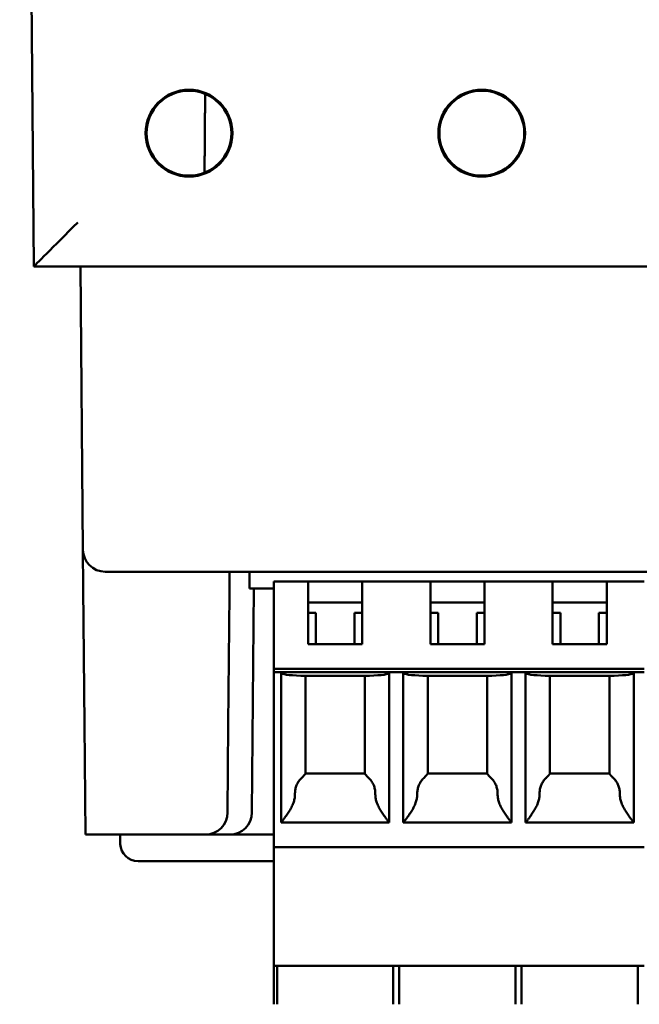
# Model space of a CAD drawing. Header units: inches. Extents: x 2.1 to 23.1, y 1.2 to 17.8.
# Tile 10 of 14: x 9.857 to 10.556, y 13.474 to 14.583. Entities that reach past the tile are written whole.
import ezdxf

# ---------------------------------------------------------------- set-up
doc = ezdxf.new("R2010")
doc.units = ezdxf.units.IN
doc.header["$LTSCALE"] = 0.8
doc.header["$MEASUREMENT"] = 0
doc.layers.add('Visible (ANSI)', color=7, linetype='Continuous', lineweight=50)

msp = doc.modelspace()

# ---------------------------------------------------------------- linework, layer by layer
at = {"layer": 'Visible (ANSI)'}
for p, q in [((9.8574, 16.1164), (9.8732, 14.3054)), ((9.8732, 14.3054), (11.2416, 14.3054)), ((9.8732, 14.3054), (9.8732, 14.3054)), ((9.9259, 14.3054), (9.9287, 13.9862)), ((9.9287, 13.9862), (9.9291, 13.9431)), ((9.9787, 13.9614), (9.9537, 13.9614)), ((9.9787, 13.9614), (11.1361, 13.9614)), ((10.0938, 13.9366), (10.094, 13.9614)), ((10.1165, 13.9614), (10.1165, 13.9427)), ((9.9304, 13.7893), (9.9291, 13.9431)), ((10.1165, 13.9427), (10.144, 13.9427)), ((10.1192, 13.6902), (10.1214, 13.9427)), ((10.144, 13.9506), (10.1824, 13.9506)), ((10.144, 13.9506), (10.144, 13.9387)), ((10.1824, 13.9506), (10.2434, 13.9506)), ((10.1824, 13.9387), (10.1824, 13.9506)), ((10.2434, 13.9506), (10.3202, 13.9506)), ((10.2434, 13.9506), (10.2434, 13.9387)), ((10.3202, 13.9506), (10.3812, 13.9506)), ((10.3202, 13.9387), (10.3202, 13.9506)), ((10.458, 13.9506), (10.3812, 13.9506)), ((10.3812, 13.9506), (10.3812, 13.9387)), ((10.458, 13.9506), (10.519, 13.9506)), ((10.458, 13.9387), (10.458, 13.9506)), ((10.519, 13.9506), (10.5613, 13.9506)), ((10.519, 13.9506), (10.519, 13.9387)), ((10.0925, 13.7893), (10.0938, 13.9366)), ((10.144, 13.8521), (10.144, 13.9387)), ((10.1824, 13.8797), (10.1824, 13.9387)), ((10.2434, 13.9387), (10.2434, 13.8797)), ((10.3202, 13.8797), (10.3202, 13.9387)), ((10.3812, 13.9387), (10.3812, 13.8797)), ((10.458, 13.8797), (10.458, 13.9387)), ((10.519, 13.9387), (10.519, 13.8797)), ((10.2434, 13.9269), (10.1824, 13.9269)), ((10.3812, 13.9269), (10.3202, 13.9269)), ((10.519, 13.9269), (10.458, 13.9269)), ((10.1913, 13.9151), (10.1824, 13.9151)), ((10.1913, 13.9151), (10.1913, 13.8797)), ((10.2434, 13.9151), (10.2346, 13.9151)), ((10.2346, 13.8797), (10.2346, 13.9151)), ((10.3291, 13.9151), (10.3202, 13.9151)), ((10.3291, 13.9151), (10.3291, 13.8797)), ((10.3812, 13.9151), (10.3724, 13.9151)), ((10.3724, 13.8797), (10.3724, 13.9151)), ((10.4669, 13.9151), (10.458, 13.9151)), ((10.4669, 13.9151), (10.4669, 13.8797)), ((10.519, 13.9151), (10.5102, 13.9151)), ((10.5102, 13.8797), (10.5102, 13.9151)), ((10.2434, 13.8797), (10.1824, 13.8797)), ((10.3812, 13.8797), (10.3202, 13.8797)), ((10.519, 13.8797), (10.458, 13.8797)), ((10.144, 13.8482), (10.144, 13.8521)), ((10.144, 13.8521), (10.5613, 13.8521)), ((10.144, 13.6592), (10.144, 13.8482)), ((10.1519, 13.8482), (10.144, 13.8482)), ((10.1519, 13.8482), (10.2739, 13.8482)), ((10.1519, 13.6789), (10.1519, 13.8482)), ((10.2517, 13.8443), (10.1741, 13.8443)), ((10.1794, 13.8443), (10.1794, 13.734)), ((10.2464, 13.734), (10.2464, 13.8443)), ((10.2897, 13.8482), (10.2739, 13.8482)), ((10.2739, 13.8482), (10.2739, 13.6789)), ((10.2897, 13.8482), (10.4117, 13.8482)), ((10.2897, 13.6789), (10.2897, 13.8482)), ((10.3895, 13.8443), (10.3119, 13.8443)), ((10.3172, 13.8443), (10.3172, 13.734)), ((10.3842, 13.734), (10.3842, 13.8443)), ((10.4275, 13.8482), (10.4117, 13.8482)), ((10.4117, 13.8482), (10.4117, 13.6789)), ((10.4275, 13.8482), (10.5495, 13.8482)), ((10.4275, 13.6789), (10.4275, 13.8482)), ((10.5273, 13.8443), (10.4497, 13.8443)), ((10.455, 13.8443), (10.455, 13.734)), ((10.522, 13.734), (10.522, 13.8443)), ((10.5613, 13.8482), (10.5495, 13.8482)), ((10.5495, 13.8482), (10.5495, 13.6789)), ((9.9315, 13.6654), (9.9304, 13.7893)), ((10.0925, 13.7893), (10.0917, 13.6902)), ((10.1794, 13.734), (10.2464, 13.734)), ((10.3172, 13.734), (10.3842, 13.734)), ((10.455, 13.734), (10.522, 13.734)), ((10.2739, 13.6789), (10.1519, 13.6789)), ((10.4117, 13.6789), (10.2897, 13.6789)), ((10.5495, 13.6789), (10.4275, 13.6789)), ((9.9315, 13.6654), (10.0667, 13.6654)), ((9.9708, 13.6547), (9.9705, 13.6654)), ((10.0667, 13.6654), (10.0942, 13.6654)), ((10.0942, 13.6654), (10.144, 13.6654)), ((10.144, 13.6592), (10.144, 13.6513)), ((10.144, 13.6513), (10.144, 13.5175)), ((10.5613, 13.6513), (10.144, 13.6513)), ((10.144, 13.6354), (9.9908, 13.6354)), ((10.144, 13.4742), (10.144, 13.5175)), ((10.5613, 13.5175), (10.144, 13.5175)), ((10.1474, 13.4742), (10.1474, 13.5175)), ((10.2784, 13.5175), (10.2784, 13.4742)), ((10.2852, 13.5175), (10.2852, 13.4742)), ((10.4162, 13.5175), (10.4162, 13.4742)), ((10.423, 13.5175), (10.423, 13.4742)), ((10.554, 13.5175), (10.554, 13.4742))]:
    msp.add_line(p, q, dxfattribs=at)
for centre, radius in [((10.0482, 14.4554), 0.0489), ((10.0482, 14.4554), 0.0478), ((10.3782, 14.4554), 0.0489), ((10.3782, 14.4554), 0.0478)]:
    msp.add_circle(centre, radius, dxfattribs=at)
for centre, radius, start, end in [((9.9537, 13.9864), 0.025, 180.5, 270), ((10.0667, 13.6904), 0.025, 270, 359.5), ((10.0942, 13.6904), 0.025, 270, 359.5), ((9.9908, 13.6554), 0.02, 182, 270)]:
    msp.add_arc(centre, radius, start, end, dxfattribs=at)
for centre, major_axis, ratio, start_param, end_param in [((9.9228, 14.3554), (0.0496, 0.05), 0.004363, 3.145918, 4.707988), ((10.1913, 13.8472), (-0.0394, 0), 0.083333, 0, 1.11977), ((10.2346, 13.8472), (-0.0394, 0), 0.083333, 2.021823, 3.141593), ((10.3291, 13.8472), (-0.0394, 0), 0.083333, 0, 1.11977), ((10.3724, 13.8472), (-0.0394, 0), 0.083333, 2.021823, 3.141593), ((10.4669, 13.8472), (-0.0394, 0), 0.083333, 0, 1.11977), ((10.5102, 13.8472), (-0.0394, 0), 0.083333, 2.021823, 3.141593)]:
    msp.add_ellipse(centre, major_axis=major_axis, ratio=ratio, start_param=start_param, end_param=end_param, dxfattribs=at)
for points, degree in [([(10.0664, 14.4996), (10.0661, 14.4553), (10.0657, 14.4109)], 2), ([(10.176, 13.73), (10.1756, 13.7296), (10.1753, 13.7291), (10.1749, 13.7288)], 3), ([(10.2499, 13.73), (10.2502, 13.7296), (10.2506, 13.7291), (10.251, 13.7288)], 3), ([(10.3138, 13.73), (10.3134, 13.7296), (10.3131, 13.7291), (10.3127, 13.7288)], 3), ([(10.3876, 13.73), (10.388, 13.7296), (10.3884, 13.7291), (10.3888, 13.7288)], 3), ([(10.4516, 13.73), (10.4512, 13.7296), (10.4509, 13.7291), (10.4504, 13.7288)], 3), ([(10.5254, 13.73), (10.5258, 13.7296), (10.5262, 13.7291), (10.5266, 13.7288)], 3)]:
    msp.add_open_spline(points, degree=degree, dxfattribs=at)
for points, knots in [([(10.1794, 13.734), (10.1794, 13.734), (10.1794, 13.734), (10.1794, 13.7339), (10.1794, 13.7339), (10.1794, 13.7339), (10.1793, 13.7338), (10.1792, 13.7337), (10.1792, 13.7337), (10.1791, 13.7336), (10.179, 13.7335), (10.1789, 13.7334), (10.1788, 13.7332), (10.1787, 13.7331), (10.1786, 13.733), (10.1785, 13.7328), (10.1783, 13.7327), (10.1782, 13.7325), (10.178, 13.7323), (10.1778, 13.7321), (10.1776, 13.7319), (10.1774, 13.7316), (10.1772, 13.7314), (10.177, 13.7311), (10.1767, 13.7309), (10.1765, 13.7306), (10.1762, 13.7303), (10.176, 13.73)], [0, 0, 0, 0, 0.111111, 0.111111, 0.111111, 0.222222, 0.222222, 0.222222, 0.333333, 0.333333, 0.333333, 0.444444, 0.444444, 0.444444, 0.555556, 0.555556, 0.555556, 0.666667, 0.666667, 0.666667, 0.777778, 0.777778, 0.777778, 0.888889, 0.888889, 0.888889, 1, 1, 1, 1]), ([(10.2499, 13.73), (10.2496, 13.7303), (10.2493, 13.7306), (10.2491, 13.7309), (10.2489, 13.7311), (10.2486, 13.7314), (10.2484, 13.7316), (10.2482, 13.7319), (10.248, 13.7321), (10.2478, 13.7323), (10.2477, 13.7325), (10.2475, 13.7327), (10.2474, 13.7328), (10.2472, 13.733), (10.2471, 13.7331), (10.247, 13.7332), (10.2469, 13.7334), (10.2468, 13.7335), (10.2467, 13.7336), (10.2466, 13.7337), (10.2466, 13.7337), (10.2465, 13.7338), (10.2465, 13.7339), (10.2464, 13.7339), (10.2464, 13.7339), (10.2464, 13.734), (10.2464, 13.734), (10.2464, 13.734)], [0, 0, 0, 0, 0.111111, 0.111111, 0.111111, 0.222222, 0.222222, 0.222222, 0.333333, 0.333333, 0.333333, 0.444444, 0.444444, 0.444444, 0.555556, 0.555556, 0.555556, 0.666667, 0.666667, 0.666667, 0.777778, 0.777778, 0.777778, 0.888889, 0.888889, 0.888889, 1, 1, 1, 1]), ([(10.3172, 13.734), (10.3172, 13.734), (10.3172, 13.734), (10.3172, 13.7339), (10.3172, 13.7339), (10.3171, 13.7339), (10.3171, 13.7338), (10.317, 13.7337), (10.317, 13.7337), (10.3169, 13.7336), (10.3168, 13.7335), (10.3167, 13.7334), (10.3166, 13.7332), (10.3165, 13.7331), (10.3164, 13.733), (10.3163, 13.7328), (10.3161, 13.7327), (10.316, 13.7325), (10.3158, 13.7323), (10.3156, 13.7321), (10.3154, 13.7319), (10.3152, 13.7316), (10.315, 13.7314), (10.3148, 13.7311), (10.3145, 13.7309), (10.3143, 13.7306), (10.314, 13.7303), (10.3138, 13.73)], [0, 0, 0, 0, 0.111111, 0.111111, 0.111111, 0.222222, 0.222222, 0.222222, 0.333333, 0.333333, 0.333333, 0.444444, 0.444444, 0.444444, 0.555556, 0.555556, 0.555556, 0.666667, 0.666667, 0.666667, 0.777778, 0.777778, 0.777778, 0.888889, 0.888889, 0.888889, 1, 1, 1, 1]), ([(10.3876, 13.73), (10.3874, 13.7303), (10.3871, 13.7306), (10.3869, 13.7309), (10.3866, 13.7311), (10.3864, 13.7314), (10.3862, 13.7316), (10.386, 13.7319), (10.3858, 13.7321), (10.3856, 13.7323), (10.3855, 13.7325), (10.3853, 13.7327), (10.3852, 13.7328), (10.385, 13.733), (10.3849, 13.7331), (10.3848, 13.7332), (10.3847, 13.7334), (10.3846, 13.7335), (10.3845, 13.7336), (10.3844, 13.7337), (10.3844, 13.7337), (10.3843, 13.7338), (10.3843, 13.7339), (10.3842, 13.7339), (10.3842, 13.7339), (10.3842, 13.734), (10.3842, 13.734), (10.3842, 13.734)], [0, 0, 0, 0, 0.111111, 0.111111, 0.111111, 0.222222, 0.222222, 0.222222, 0.333333, 0.333333, 0.333333, 0.444444, 0.444444, 0.444444, 0.555556, 0.555556, 0.555556, 0.666667, 0.666667, 0.666667, 0.777778, 0.777778, 0.777778, 0.888889, 0.888889, 0.888889, 1, 1, 1, 1]), ([(10.455, 13.734), (10.455, 13.734), (10.455, 13.734), (10.455, 13.7339), (10.455, 13.7339), (10.4549, 13.7339), (10.4549, 13.7338), (10.4548, 13.7337), (10.4548, 13.7337), (10.4547, 13.7336), (10.4546, 13.7335), (10.4545, 13.7334), (10.4544, 13.7332), (10.4543, 13.7331), (10.4542, 13.733), (10.454, 13.7328), (10.4539, 13.7327), (10.4538, 13.7325), (10.4536, 13.7323), (10.4534, 13.7321), (10.4532, 13.7319), (10.453, 13.7316), (10.4528, 13.7314), (10.4526, 13.7311), (10.4523, 13.7309), (10.4521, 13.7306), (10.4518, 13.7303), (10.4516, 13.73)], [0, 0, 0, 0, 0.111111, 0.111111, 0.111111, 0.222222, 0.222222, 0.222222, 0.333333, 0.333333, 0.333333, 0.444444, 0.444444, 0.444444, 0.555556, 0.555556, 0.555556, 0.666667, 0.666667, 0.666667, 0.777778, 0.777778, 0.777778, 0.888889, 0.888889, 0.888889, 1, 1, 1, 1]), ([(10.5254, 13.73), (10.5252, 13.7303), (10.5249, 13.7306), (10.5247, 13.7309), (10.5244, 13.7311), (10.5242, 13.7314), (10.524, 13.7316), (10.5238, 13.7319), (10.5236, 13.7321), (10.5234, 13.7323), (10.5233, 13.7325), (10.5231, 13.7327), (10.523, 13.7328), (10.5228, 13.733), (10.5227, 13.7331), (10.5226, 13.7332), (10.5225, 13.7334), (10.5224, 13.7335), (10.5223, 13.7336), (10.5222, 13.7337), (10.5222, 13.7337), (10.5221, 13.7338), (10.5221, 13.7339), (10.522, 13.7339), (10.522, 13.7339), (10.522, 13.734), (10.522, 13.734), (10.522, 13.734)], [0, 0, 0, 0, 0.111111, 0.111111, 0.111111, 0.222222, 0.222222, 0.222222, 0.333333, 0.333333, 0.333333, 0.444444, 0.444444, 0.444444, 0.555556, 0.555556, 0.555556, 0.666667, 0.666667, 0.666667, 0.777778, 0.777778, 0.777778, 0.888889, 0.888889, 0.888889, 1, 1, 1, 1]), ([(10.1749, 13.7288), (10.1743, 13.7283), (10.1738, 13.7278), (10.1734, 13.7273), (10.1729, 13.7268), (10.1724, 13.7262), (10.172, 13.7256), (10.1716, 13.725), (10.1712, 13.7244), (10.1709, 13.7238), (10.1705, 13.7232), (10.1702, 13.7225), (10.1699, 13.7219), (10.1696, 13.7212), (10.1693, 13.7205), (10.1691, 13.7198), (10.1688, 13.7191), (10.1686, 13.7183), (10.1684, 13.7176), (10.1682, 13.7168), (10.1681, 13.7161), (10.168, 13.7153), (10.1679, 13.7145), (10.1678, 13.7138), (10.1677, 13.713), (10.1677, 13.7122), (10.1676, 13.7114), (10.1676, 13.7106)], [0, 0, 0, 0, 0.111111, 0.111111, 0.111111, 0.222222, 0.222222, 0.222222, 0.333333, 0.333333, 0.333333, 0.444444, 0.444444, 0.444444, 0.555556, 0.555556, 0.555556, 0.666667, 0.666667, 0.666667, 0.777778, 0.777778, 0.777778, 0.888889, 0.888889, 0.888889, 1, 1, 1, 1]), ([(10.251, 13.7288), (10.2515, 13.7283), (10.252, 13.7278), (10.2525, 13.7273), (10.2529, 13.7268), (10.2534, 13.7262), (10.2538, 13.7256), (10.2542, 13.725), (10.2546, 13.7244), (10.255, 13.7238), (10.2553, 13.7232), (10.2557, 13.7225), (10.256, 13.7219), (10.2563, 13.7212), (10.2565, 13.7205), (10.2568, 13.7198), (10.257, 13.7191), (10.2572, 13.7183), (10.2574, 13.7176), (10.2576, 13.7168), (10.2577, 13.7161), (10.2579, 13.7153), (10.258, 13.7145), (10.2581, 13.7138), (10.2581, 13.713), (10.2582, 13.7122), (10.2582, 13.7114), (10.2582, 13.7106)], [0, 0, 0, 0, 0.111111, 0.111111, 0.111111, 0.222222, 0.222222, 0.222222, 0.333333, 0.333333, 0.333333, 0.444444, 0.444444, 0.444444, 0.555556, 0.555556, 0.555556, 0.666667, 0.666667, 0.666667, 0.777778, 0.777778, 0.777778, 0.888889, 0.888889, 0.888889, 1, 1, 1, 1]), ([(10.3127, 13.7288), (10.3121, 13.7283), (10.3116, 13.7278), (10.3112, 13.7273), (10.3107, 13.7268), (10.3102, 13.7262), (10.3098, 13.7256), (10.3094, 13.725), (10.309, 13.7244), (10.3087, 13.7238), (10.3083, 13.7232), (10.308, 13.7225), (10.3077, 13.7219), (10.3074, 13.7212), (10.3071, 13.7205), (10.3068, 13.7198), (10.3066, 13.7191), (10.3064, 13.7183), (10.3062, 13.7176), (10.306, 13.7168), (10.3059, 13.7161), (10.3058, 13.7153), (10.3056, 13.7145), (10.3056, 13.7138), (10.3055, 13.713), (10.3055, 13.7122), (10.3054, 13.7114), (10.3054, 13.7106)], [0, 0, 0, 0, 0.111111, 0.111111, 0.111111, 0.222222, 0.222222, 0.222222, 0.333333, 0.333333, 0.333333, 0.444444, 0.444444, 0.444444, 0.555556, 0.555556, 0.555556, 0.666667, 0.666667, 0.666667, 0.777778, 0.777778, 0.777778, 0.888889, 0.888889, 0.888889, 1, 1, 1, 1]), ([(10.3888, 13.7288), (10.3893, 13.7283), (10.3898, 13.7278), (10.3903, 13.7273), (10.3907, 13.7268), (10.3912, 13.7262), (10.3916, 13.7256), (10.392, 13.725), (10.3924, 13.7244), (10.3928, 13.7238), (10.3931, 13.7232), (10.3935, 13.7225), (10.3938, 13.7219), (10.3941, 13.7212), (10.3943, 13.7205), (10.3946, 13.7198), (10.3948, 13.7191), (10.395, 13.7183), (10.3952, 13.7176), (10.3954, 13.7168), (10.3955, 13.7161), (10.3957, 13.7153), (10.3958, 13.7145), (10.3959, 13.7138), (10.3959, 13.713), (10.396, 13.7122), (10.396, 13.7114), (10.396, 13.7106)], [0, 0, 0, 0, 0.111111, 0.111111, 0.111111, 0.222222, 0.222222, 0.222222, 0.333333, 0.333333, 0.333333, 0.444444, 0.444444, 0.444444, 0.555556, 0.555556, 0.555556, 0.666667, 0.666667, 0.666667, 0.777778, 0.777778, 0.777778, 0.888889, 0.888889, 0.888889, 1, 1, 1, 1]), ([(10.4504, 13.7288), (10.4499, 13.7283), (10.4494, 13.7278), (10.4489, 13.7273), (10.4485, 13.7268), (10.448, 13.7262), (10.4476, 13.7256), (10.4472, 13.725), (10.4468, 13.7244), (10.4465, 13.7238), (10.4461, 13.7232), (10.4458, 13.7225), (10.4455, 13.7219), (10.4452, 13.7212), (10.4449, 13.7205), (10.4446, 13.7198), (10.4444, 13.7191), (10.4442, 13.7183), (10.444, 13.7176), (10.4438, 13.7168), (10.4437, 13.7161), (10.4436, 13.7153), (10.4434, 13.7145), (10.4434, 13.7138), (10.4433, 13.713), (10.4432, 13.7122), (10.4432, 13.7114), (10.4432, 13.7106)], [0, 0, 0, 0, 0.111111, 0.111111, 0.111111, 0.222222, 0.222222, 0.222222, 0.333333, 0.333333, 0.333333, 0.444444, 0.444444, 0.444444, 0.555556, 0.555556, 0.555556, 0.666667, 0.666667, 0.666667, 0.777778, 0.777778, 0.777778, 0.888889, 0.888889, 0.888889, 1, 1, 1, 1]), ([(10.5266, 13.7288), (10.5271, 13.7283), (10.5276, 13.7278), (10.5281, 13.7273), (10.5285, 13.7268), (10.529, 13.7262), (10.5294, 13.7256), (10.5298, 13.725), (10.5302, 13.7244), (10.5306, 13.7238), (10.5309, 13.7232), (10.5313, 13.7225), (10.5316, 13.7219), (10.5319, 13.7212), (10.5321, 13.7205), (10.5324, 13.7198), (10.5326, 13.7191), (10.5328, 13.7183), (10.533, 13.7176), (10.5332, 13.7168), (10.5333, 13.7161), (10.5334, 13.7153), (10.5336, 13.7145), (10.5337, 13.7138), (10.5337, 13.713), (10.5338, 13.7122), (10.5338, 13.7114), (10.5338, 13.7106)], [0, 0, 0, 0, 0.111111, 0.111111, 0.111111, 0.222222, 0.222222, 0.222222, 0.333333, 0.333333, 0.333333, 0.444444, 0.444444, 0.444444, 0.555556, 0.555556, 0.555556, 0.666667, 0.666667, 0.666667, 0.777778, 0.777778, 0.777778, 0.888889, 0.888889, 0.888889, 1, 1, 1, 1]), ([(10.1676, 13.7106), (10.1676, 13.71), (10.1676, 13.7093), (10.1676, 13.7086), (10.1675, 13.7079), (10.1674, 13.7072), (10.1673, 13.7066), (10.1672, 13.7059), (10.1671, 13.7052), (10.1669, 13.7044), (10.1667, 13.7037), (10.1665, 13.703), (10.1662, 13.7022), (10.166, 13.7014), (10.1657, 13.7006), (10.1654, 13.6998), (10.165, 13.699), (10.1647, 13.6981), (10.1642, 13.6973), (10.1638, 13.6964), (10.1634, 13.6956), (10.1629, 13.6947), (10.1624, 13.6938), (10.1619, 13.693), (10.1614, 13.6921), (10.1609, 13.6913), (10.1604, 13.6905), (10.1599, 13.6897), (10.1594, 13.6889), (10.1589, 13.6882), (10.1584, 13.6875), (10.1579, 13.6868), (10.1574, 13.6862), (10.157, 13.6856), (10.1566, 13.685), (10.1562, 13.6844), (10.1558, 13.6839), (10.1554, 13.6834), (10.155, 13.6829), (10.1547, 13.6825), (10.1544, 13.6821), (10.1541, 13.6817), (10.1538, 13.6814), (10.1536, 13.681), (10.1533, 13.6807), (10.1531, 13.6805), (10.1529, 13.6802), (10.1527, 13.68), (10.1526, 13.6798), (10.1524, 13.6796), (10.1523, 13.6794), (10.1522, 13.6793), (10.1521, 13.6792), (10.152, 13.6791), (10.152, 13.679), (10.1519, 13.6789), (10.1519, 13.6789), (10.1519, 13.6789)], [0, 0, 0, 0, 0.052632, 0.052632, 0.052632, 0.105263, 0.105263, 0.105263, 0.157895, 0.157895, 0.157895, 0.210526, 0.210526, 0.210526, 0.263158, 0.263158, 0.263158, 0.315789, 0.315789, 0.315789, 0.368421, 0.368421, 0.368421, 0.421053, 0.421053, 0.421053, 0.473684, 0.473684, 0.473684, 0.526316, 0.526316, 0.526316, 0.578947, 0.578947, 0.578947, 0.631579, 0.631579, 0.631579, 0.684211, 0.684211, 0.684211, 0.736842, 0.736842, 0.736842, 0.789474, 0.789474, 0.789474, 0.842105, 0.842105, 0.842105, 0.894737, 0.894737, 0.894737, 0.947368, 0.947368, 0.947368, 1, 1, 1, 1]), ([(10.2582, 13.7106), (10.2582, 13.71), (10.2582, 13.7093), (10.2583, 13.7086), (10.2583, 13.7079), (10.2584, 13.7072), (10.2585, 13.7066), (10.2586, 13.7059), (10.2588, 13.7052), (10.2589, 13.7044), (10.2591, 13.7037), (10.2593, 13.703), (10.2596, 13.7022), (10.2598, 13.7014), (10.2601, 13.7006), (10.2605, 13.6998), (10.2608, 13.699), (10.2612, 13.6981), (10.2616, 13.6973), (10.262, 13.6964), (10.2625, 13.6956), (10.2629, 13.6947), (10.2634, 13.6938), (10.2639, 13.693), (10.2644, 13.6921), (10.2649, 13.6913), (10.2655, 13.6905), (10.266, 13.6897), (10.2665, 13.6889), (10.267, 13.6882), (10.2675, 13.6875), (10.2679, 13.6868), (10.2684, 13.6862), (10.2688, 13.6856), (10.2693, 13.685), (10.2697, 13.6844), (10.2701, 13.6839), (10.2704, 13.6834), (10.2708, 13.6829), (10.2711, 13.6825), (10.2714, 13.6821), (10.2717, 13.6817), (10.272, 13.6814), (10.2723, 13.681), (10.2725, 13.6807), (10.2727, 13.6805), (10.2729, 13.6802), (10.2731, 13.68), (10.2732, 13.6798), (10.2734, 13.6796), (10.2735, 13.6794), (10.2736, 13.6793), (10.2737, 13.6792), (10.2738, 13.6791), (10.2739, 13.679), (10.2739, 13.6789), (10.2739, 13.6789), (10.2739, 13.6789)], [0, 0, 0, 0, 0.052632, 0.052632, 0.052632, 0.105263, 0.105263, 0.105263, 0.157895, 0.157895, 0.157895, 0.210526, 0.210526, 0.210526, 0.263158, 0.263158, 0.263158, 0.315789, 0.315789, 0.315789, 0.368421, 0.368421, 0.368421, 0.421053, 0.421053, 0.421053, 0.473684, 0.473684, 0.473684, 0.526316, 0.526316, 0.526316, 0.578947, 0.578947, 0.578947, 0.631579, 0.631579, 0.631579, 0.684211, 0.684211, 0.684211, 0.736842, 0.736842, 0.736842, 0.789474, 0.789474, 0.789474, 0.842105, 0.842105, 0.842105, 0.894737, 0.894737, 0.894737, 0.947368, 0.947368, 0.947368, 1, 1, 1, 1]), ([(10.3054, 13.7106), (10.3054, 13.71), (10.3054, 13.7093), (10.3054, 13.7086), (10.3053, 13.7079), (10.3052, 13.7072), (10.3051, 13.7066), (10.305, 13.7059), (10.3049, 13.7052), (10.3047, 13.7044), (10.3045, 13.7037), (10.3043, 13.703), (10.304, 13.7022), (10.3038, 13.7014), (10.3035, 13.7006), (10.3032, 13.6998), (10.3028, 13.699), (10.3025, 13.6981), (10.302, 13.6973), (10.3016, 13.6964), (10.3012, 13.6956), (10.3007, 13.6947), (10.3002, 13.6938), (10.2997, 13.693), (10.2992, 13.6921), (10.2987, 13.6913), (10.2982, 13.6905), (10.2977, 13.6897), (10.2971, 13.6889), (10.2966, 13.6882), (10.2962, 13.6875), (10.2957, 13.6868), (10.2952, 13.6862), (10.2948, 13.6856), (10.2944, 13.685), (10.2939, 13.6844), (10.2936, 13.6839), (10.2932, 13.6834), (10.2928, 13.6829), (10.2925, 13.6825), (10.2922, 13.6821), (10.2919, 13.6817), (10.2916, 13.6814), (10.2914, 13.681), (10.2911, 13.6807), (10.2909, 13.6805), (10.2907, 13.6802), (10.2905, 13.68), (10.2904, 13.6798), (10.2902, 13.6796), (10.2901, 13.6794), (10.29, 13.6793), (10.2899, 13.6792), (10.2898, 13.6791), (10.2898, 13.679), (10.2897, 13.6789), (10.2897, 13.6789), (10.2897, 13.6789)], [0, 0, 0, 0, 0.052632, 0.052632, 0.052632, 0.105263, 0.105263, 0.105263, 0.157895, 0.157895, 0.157895, 0.210526, 0.210526, 0.210526, 0.263158, 0.263158, 0.263158, 0.315789, 0.315789, 0.315789, 0.368421, 0.368421, 0.368421, 0.421053, 0.421053, 0.421053, 0.473684, 0.473684, 0.473684, 0.526316, 0.526316, 0.526316, 0.578947, 0.578947, 0.578947, 0.631579, 0.631579, 0.631579, 0.684211, 0.684211, 0.684211, 0.736842, 0.736842, 0.736842, 0.789474, 0.789474, 0.789474, 0.842105, 0.842105, 0.842105, 0.894737, 0.894737, 0.894737, 0.947368, 0.947368, 0.947368, 1, 1, 1, 1]), ([(10.396, 13.7106), (10.396, 13.71), (10.396, 13.7093), (10.3961, 13.7086), (10.3961, 13.7079), (10.3962, 13.7072), (10.3963, 13.7066), (10.3964, 13.7059), (10.3966, 13.7052), (10.3967, 13.7044), (10.3969, 13.7037), (10.3971, 13.703), (10.3974, 13.7022), (10.3976, 13.7014), (10.3979, 13.7006), (10.3983, 13.6998), (10.3986, 13.699), (10.399, 13.6981), (10.3994, 13.6973), (10.3998, 13.6964), (10.4002, 13.6956), (10.4007, 13.6947), (10.4012, 13.6938), (10.4017, 13.693), (10.4022, 13.6921), (10.4027, 13.6913), (10.4032, 13.6905), (10.4038, 13.6897), (10.4043, 13.6889), (10.4048, 13.6882), (10.4053, 13.6875), (10.4057, 13.6868), (10.4062, 13.6862), (10.4066, 13.6856), (10.4071, 13.685), (10.4075, 13.6844), (10.4079, 13.6839), (10.4082, 13.6834), (10.4086, 13.6829), (10.4089, 13.6825), (10.4092, 13.6821), (10.4095, 13.6817), (10.4098, 13.6814), (10.4101, 13.681), (10.4103, 13.6807), (10.4105, 13.6805), (10.4107, 13.6802), (10.4109, 13.68), (10.411, 13.6798), (10.4112, 13.6796), (10.4113, 13.6794), (10.4114, 13.6793), (10.4115, 13.6792), (10.4116, 13.6791), (10.4117, 13.679), (10.4117, 13.6789), (10.4117, 13.6789), (10.4117, 13.6789)], [0, 0, 0, 0, 0.052632, 0.052632, 0.052632, 0.105263, 0.105263, 0.105263, 0.157895, 0.157895, 0.157895, 0.210526, 0.210526, 0.210526, 0.263158, 0.263158, 0.263158, 0.315789, 0.315789, 0.315789, 0.368421, 0.368421, 0.368421, 0.421053, 0.421053, 0.421053, 0.473684, 0.473684, 0.473684, 0.526316, 0.526316, 0.526316, 0.578947, 0.578947, 0.578947, 0.631579, 0.631579, 0.631579, 0.684211, 0.684211, 0.684211, 0.736842, 0.736842, 0.736842, 0.789474, 0.789474, 0.789474, 0.842105, 0.842105, 0.842105, 0.894737, 0.894737, 0.894737, 0.947368, 0.947368, 0.947368, 1, 1, 1, 1]), ([(10.4432, 13.7106), (10.4432, 13.71), (10.4432, 13.7093), (10.4432, 13.7086), (10.4431, 13.7079), (10.443, 13.7072), (10.4429, 13.7066), (10.4428, 13.7059), (10.4427, 13.7052), (10.4425, 13.7044), (10.4423, 13.7037), (10.4421, 13.703), (10.4418, 13.7022), (10.4416, 13.7014), (10.4413, 13.7006), (10.441, 13.6998), (10.4406, 13.699), (10.4403, 13.6981), (10.4398, 13.6973), (10.4394, 13.6964), (10.439, 13.6956), (10.4385, 13.6947), (10.438, 13.6938), (10.4375, 13.693), (10.437, 13.6921), (10.4365, 13.6913), (10.436, 13.6905), (10.4355, 13.6897), (10.4349, 13.6889), (10.4344, 13.6882), (10.434, 13.6875), (10.4335, 13.6868), (10.433, 13.6862), (10.4326, 13.6856), (10.4322, 13.685), (10.4317, 13.6844), (10.4314, 13.6839), (10.431, 13.6834), (10.4306, 13.6829), (10.4303, 13.6825), (10.43, 13.6821), (10.4297, 13.6817), (10.4294, 13.6814), (10.4292, 13.681), (10.4289, 13.6807), (10.4287, 13.6805), (10.4285, 13.6802), (10.4283, 13.68), (10.4282, 13.6798), (10.428, 13.6796), (10.4279, 13.6794), (10.4278, 13.6793), (10.4277, 13.6792), (10.4276, 13.6791), (10.4276, 13.679), (10.4275, 13.6789), (10.4275, 13.6789), (10.4275, 13.6789)], [0, 0, 0, 0, 0.052632, 0.052632, 0.052632, 0.105263, 0.105263, 0.105263, 0.157895, 0.157895, 0.157895, 0.210526, 0.210526, 0.210526, 0.263158, 0.263158, 0.263158, 0.315789, 0.315789, 0.315789, 0.368421, 0.368421, 0.368421, 0.421053, 0.421053, 0.421053, 0.473684, 0.473684, 0.473684, 0.526316, 0.526316, 0.526316, 0.578947, 0.578947, 0.578947, 0.631579, 0.631579, 0.631579, 0.684211, 0.684211, 0.684211, 0.736842, 0.736842, 0.736842, 0.789474, 0.789474, 0.789474, 0.842105, 0.842105, 0.842105, 0.894737, 0.894737, 0.894737, 0.947368, 0.947368, 0.947368, 1, 1, 1, 1]), ([(10.5338, 13.7106), (10.5338, 13.71), (10.5338, 13.7093), (10.5338, 13.7086), (10.5339, 13.7079), (10.534, 13.7072), (10.5341, 13.7066), (10.5342, 13.7059), (10.5343, 13.7052), (10.5345, 13.7044), (10.5347, 13.7037), (10.5349, 13.703), (10.5352, 13.7022), (10.5354, 13.7014), (10.5357, 13.7006), (10.536, 13.6998), (10.5364, 13.699), (10.5368, 13.6981), (10.5372, 13.6973), (10.5376, 13.6964), (10.538, 13.6956), (10.5385, 13.6947), (10.539, 13.6938), (10.5395, 13.693), (10.54, 13.6921), (10.5405, 13.6913), (10.541, 13.6905), (10.5416, 13.6897), (10.5421, 13.6889), (10.5426, 13.6882), (10.543, 13.6875), (10.5435, 13.6868), (10.544, 13.6862), (10.5444, 13.6856), (10.5449, 13.685), (10.5453, 13.6844), (10.5456, 13.6839), (10.546, 13.6834), (10.5464, 13.6829), (10.5467, 13.6825), (10.547, 13.6821), (10.5473, 13.6817), (10.5476, 13.6814), (10.5478, 13.681), (10.5481, 13.6807), (10.5483, 13.6805), (10.5485, 13.6802), (10.5487, 13.68), (10.5488, 13.6798), (10.549, 13.6796), (10.5491, 13.6794), (10.5492, 13.6793), (10.5493, 13.6792), (10.5494, 13.6791), (10.5495, 13.679), (10.5495, 13.6789), (10.5495, 13.6789), (10.5495, 13.6789)], [0, 0, 0, 0, 0.052632, 0.052632, 0.052632, 0.105263, 0.105263, 0.105263, 0.157895, 0.157895, 0.157895, 0.210526, 0.210526, 0.210526, 0.263158, 0.263158, 0.263158, 0.315789, 0.315789, 0.315789, 0.368421, 0.368421, 0.368421, 0.421053, 0.421053, 0.421053, 0.473684, 0.473684, 0.473684, 0.526316, 0.526316, 0.526316, 0.578947, 0.578947, 0.578947, 0.631579, 0.631579, 0.631579, 0.684211, 0.684211, 0.684211, 0.736842, 0.736842, 0.736842, 0.789474, 0.789474, 0.789474, 0.842105, 0.842105, 0.842105, 0.894737, 0.894737, 0.894737, 0.947368, 0.947368, 0.947368, 1, 1, 1, 1])]:
    msp.add_open_spline(points, degree=3, knots=knots, dxfattribs=at)

doc.saveas('drawing.dxf')
